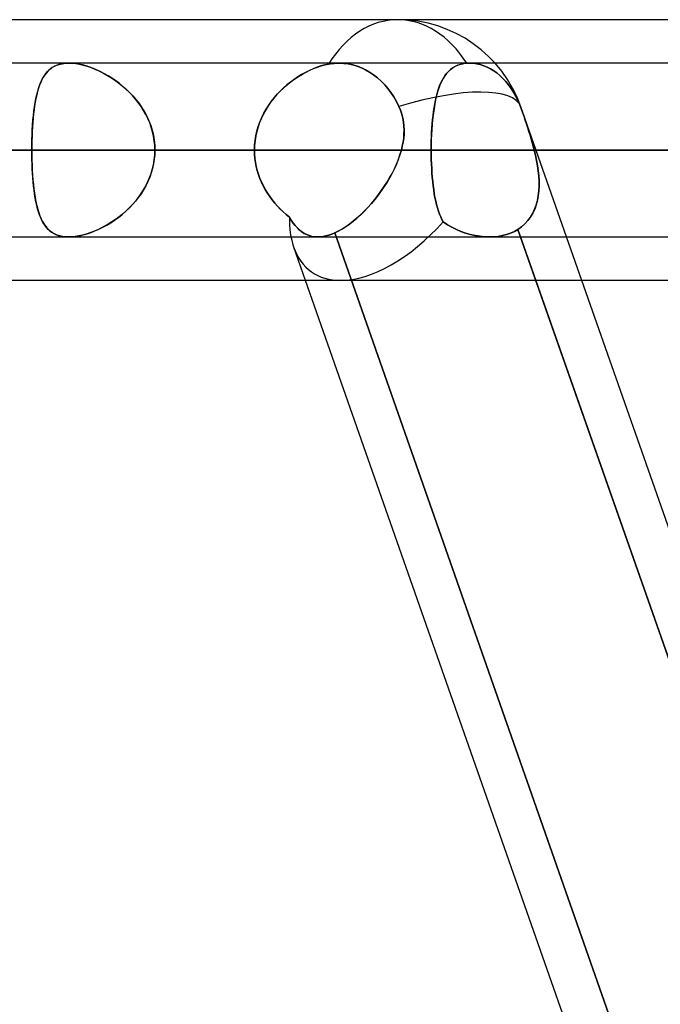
# Model space of a CAD drawing. Header units: millimetres. Extents: x -185 to 185, y -54 to 130.
# Tile 22 of 76: x -52.56 to -47.88, y 56.81 to 64. Entities that reach past the tile are written whole.
import ezdxf

# ---------------------------------------------------------------- set-up
doc = ezdxf.new("R2010")
doc.units = ezdxf.units.MM
doc.layers.add('MAIN-1', color=7, linetype='Continuous')
doc.layers.add('MAIN-2', color=7, linetype='Continuous')

msp = doc.modelspace()

# ---------------------------------------------------------------- linework, layer by layer
at = {"layer": 'MAIN-1'}
for p, q in [((-45.7544, 64), (-87.782, 64)), ((87.2445, 63.6825), (-87.2445, 63.6825)), ((87.6306, 63.0475), (-87.6306, 63.0475)), ((-87.1115, 62.4125), (87.1115, 62.4125)), ((-46.1722, 62.095), (-87.1067, 62.095)), ((-46.5375, 50.8825), (-50.4708, 62.095)), ((-48.7879, 62.095), (-44.8546, 50.8825)), ((-44.5187, 50.8825), (-48.452, 62.095))]:
    msp.add_line(p, q, dxfattribs=at)
at = {"layer": 'MAIN-2'}
for p, q in [((-52.307, 63.6579), (-52.2883, 63.6667)), ((-52.2843, 63.6683), (-52.3023, 63.6604)), ((-52.2883, 63.6667), (-52.2681, 63.6736)), ((-52.2649, 63.6745), (-52.2843, 63.6683)), ((-52.2681, 63.6736), (-52.2463, 63.6786)), ((-52.244, 63.679), (-52.2649, 63.6745)), ((-52.2463, 63.6786), (-52.2232, 63.6815)), ((-52.222, 63.6816), (-52.244, 63.679)), ((-52.2232, 63.6815), (-52.1989, 63.6825)), ((-52.1989, 63.6825), (-52.222, 63.6816)), ((-52.1754, 63.6817), (-52.1989, 63.6825)), ((-52.1989, 63.6825), (-52.1741, 63.6816)), ((-52.1509, 63.6792), (-52.1754, 63.6817)), ((-52.1741, 63.6816), (-52.1481, 63.6788)), ((-52.1255, 63.6751), (-52.1509, 63.6792)), ((-52.1481, 63.6788), (-52.1211, 63.6742)), ((-52.0993, 63.6693), (-52.1255, 63.6751)), ((-52.1211, 63.6742), (-52.0932, 63.6678)), ((-52.0726, 63.6621), (-52.0993, 63.6693)), ((-52.0932, 63.6678), (-52.0649, 63.6597)), ((-50.3292, 63.6695), (-50.3569, 63.6618)), ((-50.3555, 63.6622), (-50.3285, 63.6696)), ((-50.302, 63.6754), (-50.3292, 63.6695)), ((-50.3285, 63.6696), (-50.302, 63.6754)), ((-50.2884, 63.6778), (-50.302, 63.6754)), ((-50.302, 63.6754), (-50.2884, 63.6777)), ((-50.2884, 63.6777), (-50.2749, 63.6796)), ((-50.2749, 63.6796), (-50.2884, 63.6778)), ((-50.2749, 63.6796), (-50.2616, 63.681)), ((-50.2616, 63.681), (-50.2749, 63.6796)), ((-50.2616, 63.681), (-50.2484, 63.6819)), ((-50.2484, 63.6819), (-50.2616, 63.681)), ((-50.2484, 63.6819), (-50.2354, 63.6824)), ((-50.2354, 63.6824), (-50.2484, 63.6819)), ((-50.2354, 63.6824), (-50.2227, 63.6825)), ((-50.2227, 63.6825), (-50.2354, 63.6824)), ((-50.2227, 63.6825), (-50.1908, 63.6809)), ((-50.1908, 63.6809), (-50.2227, 63.6825)), ((-50.1908, 63.6809), (-50.1579, 63.6766)), ((-50.1579, 63.6766), (-50.1908, 63.6809)), ((-50.1579, 63.6766), (-50.1248, 63.6695)), ((-50.1248, 63.6695), (-50.1579, 63.6766)), ((-50.1248, 63.6695), (-50.0921, 63.6596)), ((-50.0921, 63.6596), (-50.1248, 63.6695)), ((-49.3586, 63.667), (-49.3776, 63.6585)), ((-49.3687, 63.6628), (-49.3515, 63.6697)), ((-49.3382, 63.6738), (-49.3586, 63.667)), ((-49.3515, 63.6697), (-49.333, 63.6752)), ((-49.3162, 63.6787), (-49.3382, 63.6738)), ((-49.333, 63.6752), (-49.3135, 63.6791)), ((-49.2929, 63.6816), (-49.3162, 63.6787)), ((-49.3135, 63.6791), (-49.2929, 63.6816)), ((-49.2891, 63.6819), (-49.2929, 63.6816)), ((-49.2929, 63.6816), (-49.2891, 63.6819)), ((-49.2852, 63.6821), (-49.2891, 63.6819)), ((-49.2891, 63.6819), (-49.2852, 63.6821)), ((-49.2814, 63.6823), (-49.2852, 63.6821)), ((-49.2852, 63.6821), (-49.2814, 63.6823)), ((-49.2776, 63.6824), (-49.2814, 63.6823)), ((-49.2814, 63.6823), (-49.2776, 63.6824)), ((-49.2738, 63.6825), (-49.2776, 63.6824)), ((-49.2776, 63.6824), (-49.2738, 63.6825)), ((-49.27, 63.6825), (-49.2738, 63.6825)), ((-49.2738, 63.6825), (-49.27, 63.6825)), ((-49.2452, 63.6814), (-49.27, 63.6825)), ((-49.27, 63.6825), (-49.2452, 63.6814)), ((-49.2194, 63.678), (-49.2452, 63.6814)), ((-49.2452, 63.6814), (-49.2194, 63.678)), ((-49.1934, 63.6723), (-49.2194, 63.678)), ((-49.2194, 63.678), (-49.1934, 63.6723)), ((-49.1676, 63.664), (-49.1934, 63.6723)), ((-49.1934, 63.6723), (-49.1676, 63.664)), ((-52.3736, 63.5973), (-52.3846, 63.5803)), ((-52.3794, 63.5886), (-52.3674, 63.6057)), ((-52.3616, 63.6129), (-52.3736, 63.5973)), ((-52.3674, 63.6057), (-52.3542, 63.6213)), ((-52.3486, 63.6271), (-52.3616, 63.6129)), ((-52.3542, 63.6213), (-52.3398, 63.6352)), ((-52.3344, 63.6397), (-52.3486, 63.6271)), ((-52.3398, 63.6352), (-52.3241, 63.6474)), ((-52.319, 63.6508), (-52.3344, 63.6397)), ((-52.3241, 63.6474), (-52.307, 63.6579)), ((-52.3023, 63.6604), (-52.319, 63.6508)), ((-52.0456, 63.6533), (-52.0726, 63.6621)), ((-52.0649, 63.6597), (-52.0363, 63.65)), ((-52.0184, 63.6431), (-52.0456, 63.6533)), ((-52.0363, 63.65), (-52.0074, 63.6386)), ((-51.9911, 63.6316), (-52.0184, 63.6431)), ((-52.0074, 63.6386), (-51.9785, 63.6258)), ((-51.9639, 63.6187), (-51.9911, 63.6316)), ((-51.9785, 63.6258), (-51.9497, 63.6115)), ((-51.9369, 63.6046), (-51.9639, 63.6187)), ((-51.9497, 63.6115), (-51.9209, 63.5957)), ((-51.9101, 63.5893), (-51.9369, 63.6046)), ((-51.9209, 63.5957), (-51.8923, 63.5783)), ((-50.4982, 63.5991), (-50.526, 63.5821)), ((-50.5202, 63.5858), (-50.4929, 63.6022)), ((-50.47, 63.6147), (-50.4982, 63.5991)), ((-50.4929, 63.6022), (-50.4655, 63.6171)), ((-50.4417, 63.6288), (-50.47, 63.6147)), ((-50.4655, 63.6171), (-50.438, 63.6306)), ((-50.4133, 63.6414), (-50.4417, 63.6288)), ((-50.438, 63.6306), (-50.4104, 63.6426)), ((-50.385, 63.6524), (-50.4133, 63.6414)), ((-50.4104, 63.6426), (-50.3828, 63.6532)), ((-50.3569, 63.6618), (-50.385, 63.6524)), ((-50.3828, 63.6532), (-50.3555, 63.6622)), ((-50.0921, 63.6596), (-50.0606, 63.6474)), ((-50.0606, 63.6474), (-50.0921, 63.6596)), ((-50.0606, 63.6474), (-50.031, 63.6332)), ((-50.031, 63.6332), (-50.0606, 63.6474)), ((-50.031, 63.6332), (-50.002, 63.6166)), ((-50.002, 63.6166), (-50.031, 63.6332)), ((-50.002, 63.6166), (-49.9728, 63.597)), ((-49.9728, 63.597), (-50.002, 63.6166)), ((-49.9728, 63.597), (-49.9442, 63.5747)), ((-49.9442, 63.5747), (-49.9728, 63.597)), ((-49.4605, 63.5782), (-49.4501, 63.594)), ((-49.44, 63.6071), (-49.4528, 63.5901)), ((-49.4501, 63.594), (-49.4389, 63.6085)), ((-49.4262, 63.6224), (-49.44, 63.6071)), ((-49.4389, 63.6085), (-49.4268, 63.6218)), ((-49.4268, 63.6218), (-49.4139, 63.6339)), ((-49.4113, 63.6361), (-49.4262, 63.6224)), ((-49.4139, 63.6339), (-49.3999, 63.6448)), ((-49.3951, 63.6481), (-49.4113, 63.6361)), ((-49.3999, 63.6448), (-49.3849, 63.6545)), ((-49.3776, 63.6585), (-49.3951, 63.6481)), ((-49.3849, 63.6545), (-49.3687, 63.6628)), ((-49.1424, 63.6536), (-49.1676, 63.664)), ((-49.1676, 63.664), (-49.1424, 63.6536)), ((-49.1184, 63.6413), (-49.1424, 63.6536)), ((-49.1424, 63.6536), (-49.1184, 63.6413)), ((-49.0957, 63.6274), (-49.1184, 63.6413)), ((-49.1184, 63.6413), (-49.0957, 63.6274)), ((-49.0729, 63.611), (-49.0957, 63.6274)), ((-49.0957, 63.6274), (-49.0729, 63.611)), ((-49.0501, 63.5921), (-49.0729, 63.611)), ((-49.0729, 63.611), (-49.0501, 63.5921)), ((-52.4121, 63.5213), (-52.4196, 63.4991)), ((-52.4182, 63.5036), (-52.4098, 63.5273)), ((-52.4037, 63.5422), (-52.4121, 63.5213)), ((-52.4098, 63.5273), (-52.4006, 63.5493)), ((-52.3946, 63.5619), (-52.4037, 63.5422)), ((-52.4006, 63.5493), (-52.3905, 63.5698)), ((-52.3846, 63.5803), (-52.3946, 63.5619)), ((-52.3905, 63.5698), (-52.3794, 63.5886)), ((-51.8835, 63.5727), (-51.9101, 63.5893)), ((-51.8923, 63.5783), (-51.8639, 63.5594)), ((-51.8572, 63.5547), (-51.8835, 63.5727)), ((-51.8639, 63.5594), (-51.8359, 63.5391)), ((-51.8312, 63.5355), (-51.8572, 63.5547)), ((-51.8359, 63.5391), (-51.8085, 63.5172)), ((-51.8058, 63.5149), (-51.8312, 63.5355)), ((-50.6062, 63.5229), (-50.6315, 63.5006)), ((-50.6256, 63.506), (-50.6001, 63.528)), ((-50.5801, 63.544), (-50.6062, 63.5229)), ((-50.6001, 63.528), (-50.5739, 63.5487)), ((-50.5534, 63.5637), (-50.5801, 63.544)), ((-50.5739, 63.5487), (-50.5472, 63.568)), ((-50.526, 63.5821), (-50.5534, 63.5637)), ((-50.5472, 63.568), (-50.5202, 63.5858)), ((-49.9442, 63.5747), (-49.9169, 63.55)), ((-49.9169, 63.55), (-49.9442, 63.5747)), ((-49.9169, 63.55), (-49.8914, 63.5237)), ((-49.8914, 63.5237), (-49.9169, 63.55)), ((-49.8914, 63.5237), (-49.8681, 63.4964)), ((-49.8681, 63.4964), (-49.8914, 63.5237)), ((-49.4956, 63.5031), (-49.4878, 63.5237)), ((-49.4854, 63.5294), (-49.4946, 63.506)), ((-49.4878, 63.5237), (-49.4794, 63.5431)), ((-49.4754, 63.5512), (-49.4854, 63.5294)), ((-49.4794, 63.5431), (-49.4703, 63.5613)), ((-49.4646, 63.5715), (-49.4754, 63.5512)), ((-49.4703, 63.5613), (-49.4605, 63.5782)), ((-49.4528, 63.5901), (-49.4646, 63.5715)), ((-49.0279, 63.571), (-49.0501, 63.5921)), ((-49.0501, 63.5921), (-49.0279, 63.571)), ((-49.0067, 63.5478), (-49.0279, 63.571)), ((-49.0279, 63.571), (-49.0067, 63.5478)), ((-48.9869, 63.5232), (-49.0067, 63.5478)), ((-49.0067, 63.5478), (-48.9869, 63.5232)), ((-48.9687, 63.4979), (-48.9869, 63.5232)), ((-48.9869, 63.5232), (-48.9687, 63.4979)), ((-52.4388, 63.4236), (-52.4326, 63.4517)), ((-52.4328, 63.4511), (-52.4385, 63.4254)), ((-52.4265, 63.4757), (-52.4328, 63.4511)), ((-52.4326, 63.4517), (-52.4258, 63.4785)), ((-52.4196, 63.4991), (-52.4265, 63.4757)), ((-52.4258, 63.4785), (-52.4182, 63.5036)), ((-51.8085, 63.5172), (-51.7819, 63.4939)), ((-51.781, 63.4931), (-51.8058, 63.5149)), ((-51.7819, 63.4939), (-51.7561, 63.4692)), ((-51.757, 63.4701), (-51.781, 63.4931)), ((-51.7339, 63.4459), (-51.757, 63.4701)), ((-51.7561, 63.4692), (-51.7313, 63.443)), ((-50.6791, 63.4525), (-50.7012, 63.4266)), ((-50.6971, 63.4316), (-50.6743, 63.4577)), ((-50.6558, 63.4771), (-50.6791, 63.4525)), ((-50.6743, 63.4577), (-50.6504, 63.4825)), ((-50.6315, 63.5006), (-50.6558, 63.4771)), ((-50.6504, 63.4825), (-50.6256, 63.506)), ((-49.8681, 63.4964), (-49.8463, 63.4673)), ((-49.8463, 63.4673), (-49.8681, 63.4964)), ((-49.8463, 63.4673), (-49.8252, 63.4354)), ((-49.8252, 63.4354), (-49.8463, 63.4673)), ((-49.5105, 63.4546), (-49.5174, 63.4267)), ((-49.5156, 63.4344), (-49.5095, 63.4584)), ((-49.5029, 63.481), (-49.5105, 63.4546)), ((-49.5095, 63.4584), (-49.5028, 63.4813)), ((-49.4946, 63.506), (-49.5029, 63.481)), ((-49.5028, 63.4813), (-49.4956, 63.5031)), ((-48.9517, 63.4711), (-48.9687, 63.4979)), ((-48.9687, 63.4979), (-48.9517, 63.4711)), ((-48.9351, 63.4418), (-48.9517, 63.4711)), ((-48.9517, 63.4711), (-48.9351, 63.4418)), ((-52.4492, 63.3635), (-52.4443, 63.3942)), ((-52.4436, 63.3986), (-52.4481, 63.3707)), ((-52.4443, 63.3942), (-52.4388, 63.4236)), ((-52.4385, 63.4254), (-52.4436, 63.3986)), ((-51.7117, 63.4204), (-51.7339, 63.4459)), ((-51.7313, 63.443), (-51.7078, 63.4156)), ((-51.6908, 63.3938), (-51.7117, 63.4204)), ((-51.7078, 63.4156), (-51.6857, 63.387)), ((-51.6711, 63.3662), (-51.6908, 63.3938)), ((-51.6857, 63.387), (-51.6651, 63.3571)), ((-50.7221, 63.3997), (-50.7418, 63.3716)), ((-50.7389, 63.376), (-50.7187, 63.4043)), ((-50.7012, 63.4266), (-50.7221, 63.3997)), ((-50.7187, 63.4043), (-50.6971, 63.4316)), ((-49.8252, 63.4354), (-49.8054, 63.4011)), ((-49.8054, 63.4011), (-49.8252, 63.4354)), ((-49.8054, 63.4011), (-49.7876, 63.3653)), ((-49.7876, 63.3653), (-49.8054, 63.4011)), ((-49.5309, 63.3562), (-49.5263, 63.3832)), ((-49.5236, 63.3976), (-49.5291, 63.3671)), ((-49.5263, 63.3832), (-49.5212, 63.4093)), ((-49.5174, 63.4267), (-49.5236, 63.3976)), ((-49.5212, 63.4093), (-49.5156, 63.4344)), ((-48.9194, 63.4105), (-48.9351, 63.4418)), ((-48.9351, 63.4418), (-48.9194, 63.4105)), ((-48.9051, 63.3775), (-48.9194, 63.4105)), ((-48.9194, 63.4105), (-48.905, 63.3775)), ((-48.8922, 63.3437), (-48.9051, 63.3775)), ((-48.905, 63.3775), (-48.8922, 63.3437)), ((-52.4557, 63.3118), (-52.4588, 63.281)), ((-52.4571, 63.2988), (-52.4534, 63.3317)), ((-52.4521, 63.3417), (-52.4557, 63.3118)), ((-52.4534, 63.3317), (-52.4492, 63.3635)), ((-52.4481, 63.3707), (-52.4521, 63.3417)), ((-51.6529, 63.3377), (-51.6711, 63.3662)), ((-51.6651, 63.3571), (-51.6461, 63.3261)), ((-51.6362, 63.3081), (-51.6529, 63.3377)), ((-51.6461, 63.3261), (-51.629, 63.294)), ((-51.6212, 63.2777), (-51.6362, 63.3081)), ((-50.7766, 63.3126), (-50.7916, 63.2816)), ((-50.7901, 63.2847), (-50.7747, 63.3161)), ((-50.7599, 63.3426), (-50.7766, 63.3126)), ((-50.7747, 63.3161), (-50.7576, 63.3466)), ((-50.7418, 63.3716), (-50.7599, 63.3426)), ((-50.7576, 63.3466), (-50.7389, 63.376)), ((-49.7876, 63.3653), (-49.7762, 63.3381)), ((-49.7761, 63.338), (-49.7876, 63.3653)), ((-49.7762, 63.3381), (-49.7667, 63.31)), ((-49.7668, 63.3101), (-49.7761, 63.338)), ((-49.7595, 63.2815), (-49.7668, 63.3101)), ((-49.7667, 63.31), (-49.7595, 63.2815)), ((-49.5386, 63.2995), (-49.535, 63.3283)), ((-49.534, 63.3353), (-49.5383, 63.3024)), ((-49.535, 63.3283), (-49.5309, 63.3562)), ((-49.5291, 63.3671), (-49.534, 63.3353)), ((-48.452, 62.095), (-48.8967, 63.3628)), ((-48.8832, 63.3181), (-48.8922, 63.3437)), ((-48.8922, 63.3437), (-48.8831, 63.318)), ((-48.8741, 63.2919), (-48.8832, 63.3181)), ((-48.8831, 63.318), (-48.8741, 63.2918)), ((-52.4615, 63.2493), (-52.4637, 63.2169)), ((-52.4629, 63.2299), (-52.4602, 63.2648)), ((-52.4588, 63.281), (-52.4615, 63.2493)), ((-52.4602, 63.2648), (-52.4571, 63.2988)), ((-51.629, 63.294), (-51.6137, 63.2607)), ((-51.6078, 63.2463), (-51.6212, 63.2777)), ((-51.6137, 63.2607), (-51.6005, 63.2266)), ((-51.5963, 63.2142), (-51.6078, 63.2463)), ((-50.8048, 63.2498), (-50.8162, 63.2173)), ((-50.8155, 63.2194), (-50.8038, 63.2524)), ((-50.7916, 63.2816), (-50.8048, 63.2498)), ((-50.8038, 63.2524), (-50.7901, 63.2847)), ((-49.7595, 63.2815), (-49.7543, 63.2527)), ((-49.7543, 63.2525), (-49.7595, 63.2815)), ((-49.7543, 63.2527), (-49.7512, 63.2237)), ((-49.7511, 63.2233), (-49.7543, 63.2525)), ((-49.5451, 63.2332), (-49.5477, 63.1972)), ((-49.547, 63.2084), (-49.5446, 63.2394)), ((-49.542, 63.2683), (-49.5451, 63.2332)), ((-49.5446, 63.2394), (-49.5418, 63.2699)), ((-49.5383, 63.3024), (-49.542, 63.2683)), ((-49.5418, 63.2699), (-49.5386, 63.2995)), ((-48.865, 63.2651), (-48.8741, 63.2919)), ((-48.8741, 63.2918), (-48.865, 63.2652)), ((-48.865, 63.2652), (-48.856, 63.2385)), ((-48.8559, 63.2382), (-48.865, 63.2651)), ((-48.856, 63.2385), (-48.8472, 63.2115)), ((-48.847, 63.2111), (-48.8559, 63.2382)), ((-52.4655, 63.1838), (-52.4669, 63.1502)), ((-52.4667, 63.1582), (-52.465, 63.1943)), ((-52.4637, 63.2169), (-52.4655, 63.1838)), ((-52.465, 63.1943), (-52.4629, 63.2299)), ((-51.6005, 63.2266), (-51.5896, 63.1919)), ((-51.5868, 63.1817), (-51.5963, 63.2142)), ((-51.5896, 63.1919), (-51.581, 63.1565)), ((-51.5794, 63.1486), (-51.5868, 63.1817)), ((-50.8256, 63.1841), (-50.8331, 63.1504)), ((-50.8328, 63.1518), (-50.8252, 63.1859)), ((-50.8162, 63.2173), (-50.8256, 63.1841)), ((-50.8252, 63.1859), (-50.8155, 63.2194)), ((-49.7506, 63.1651), (-49.7531, 63.1356)), ((-49.7531, 63.1353), (-49.7507, 63.1647)), ((-49.7512, 63.2237), (-49.75, 63.1945)), ((-49.75, 63.194), (-49.7511, 63.2233)), ((-49.7507, 63.1647), (-49.75, 63.194)), ((-49.75, 63.1945), (-49.7506, 63.1651)), ((-49.5503, 63.1451), (-49.5489, 63.1769)), ((-49.5477, 63.1972), (-49.5497, 63.1604)), ((-49.5489, 63.1769), (-49.547, 63.2084)), ((-48.8472, 63.2115), (-48.8384, 63.1843)), ((-48.8383, 63.1839), (-48.847, 63.2111)), ((-48.8384, 63.1843), (-48.8299, 63.1569)), ((-48.8298, 63.1567), (-48.8383, 63.1839)), ((-52.468, 63.1162), (-52.4686, 63.0819)), ((-52.4685, 63.0848), (-52.4678, 63.1217)), ((-52.4669, 63.1502), (-52.468, 63.1162)), ((-52.4678, 63.1217), (-52.4667, 63.1582)), ((-51.581, 63.1565), (-51.5747, 63.1206)), ((-51.574, 63.1152), (-51.5794, 63.1486)), ((-51.5747, 63.1206), (-51.5709, 63.0842)), ((-51.5707, 63.0815), (-51.574, 63.1152)), ((-50.8384, 63.1163), (-50.8417, 63.082)), ((-50.8416, 63.0826), (-50.8383, 63.1174)), ((-50.8331, 63.1504), (-50.8384, 63.1163)), ((-50.8383, 63.1174), (-50.8328, 63.1518)), ((-49.7572, 63.1061), (-49.7629, 63.0767)), ((-49.7629, 63.0768), (-49.7572, 63.106)), ((-49.7531, 63.1356), (-49.7572, 63.1061)), ((-49.7572, 63.106), (-49.7531, 63.1353)), ((-49.552, 63.0803), (-49.5514, 63.1128)), ((-49.5511, 63.1231), (-49.5519, 63.0854)), ((-49.5514, 63.1128), (-49.5503, 63.1451)), ((-49.5497, 63.1604), (-49.5511, 63.1231)), ((-48.8299, 63.1569), (-48.8216, 63.1295)), ((-48.8216, 63.1294), (-48.8298, 63.1567)), ((-48.8216, 63.1295), (-48.8137, 63.1021)), ((-48.8137, 63.1021), (-48.8216, 63.1294)), ((-48.8062, 63.0749), (-48.8137, 63.1021)), ((-48.8137, 63.1021), (-48.8062, 63.0747)), ((-87.6306, 63.0475), (87.6306, 63.0475)), ((86.6188, 63.0475), (-86.6188, 63.0475)), ((-86.6188, 63.0475), (86.6188, 63.0475)), ((-80.5093, 63.0475), (80.5093, 63.0475)), ((80.5093, 63.0475), (-80.5093, 63.0475)), ((79.6108, 63.0475), (-79.6108, 63.0475)), ((-79.6108, 63.0475), (79.6108, 63.0475)), ((-73.5007, 63.0475), (73.5007, 63.0475)), ((73.5007, 63.0475), (-73.5007, 63.0475)), ((72.6021, 63.0475), (-72.6021, 63.0475)), ((-72.6021, 63.0475), (72.6021, 63.0475)), ((-68.199, 63.0475), (-50.8427, 63.0475)), ((-50.8427, 63.0475), (-68.199, 63.0475)), ((-49.77, 63.0475), (-66.929, 63.0475)), ((-66.929, 63.0475), (-49.77, 63.0475)), ((-66.4913, 63.0475), (66.4913, 63.0475)), ((66.4913, 63.0475), (-66.4913, 63.0475)), ((65.5925, 63.0475), (-65.5925, 63.0475)), ((-65.5925, 63.0475), (65.5925, 63.0475)), ((-59.4808, 63.0475), (59.4808, 63.0475)), ((59.4808, 63.0475), (-59.4808, 63.0475)), ((58.5819, 63.0475), (-58.5819, 63.0475)), ((-58.5819, 63.0475), (58.5819, 63.0475)), ((-58.5819, 63.0475), (-52.4688, 63.0475)), ((-52.4688, 63.0475), (-58.5819, 63.0475)), ((-50.8427, 63.0475), (-56.9578, 63.0475)), ((-56.9578, 63.0475), (-50.8427, 63.0475)), ((-55.6609, 63.0475), (-49.5522, 63.0475)), ((-49.5522, 63.0475), (-55.6609, 63.0475)), ((-46.8581, 63.0475), (-52.9668, 63.0475)), ((-52.9668, 63.0475), (-46.8581, 63.0475)), ((-52.4688, 63.0475), (-52.4685, 63.0848)), ((-52.4686, 63.0819), (-52.4688, 63.0475)), ((-52.4686, 63.0131), (-52.4688, 63.0475)), ((-52.4688, 63.0475), (-52.4685, 63.0102)), ((-52.4688, 63.0475), (52.4687, 63.0475)), ((52.4687, 63.0475), (-52.4688, 63.0475)), ((-51.5709, 63.0842), (-51.5696, 63.0475)), ((-51.5709, 63.0108), (-51.5696, 63.0475)), ((-51.5696, 63.0475), (-51.5707, 63.0815)), ((-51.5696, 63.0475), (-51.5707, 63.0135)), ((51.5696, 63.0475), (-51.5696, 63.0475)), ((-51.5696, 63.0475), (51.5696, 63.0475)), ((-51.5696, 63.0475), (-45.4546, 63.0475)), ((-45.4546, 63.0475), (-51.5696, 63.0475)), ((-50.8427, 63.0475), (-50.8416, 63.0826)), ((-50.8417, 63.082), (-50.8427, 63.0475)), ((-50.8427, 63.0475), (-50.8419, 63.0171)), ((-50.8419, 63.0171), (-50.8427, 63.0475)), ((-49.77, 63.0475), (-49.7802, 63.0132)), ((-49.7801, 63.0134), (-49.77, 63.0475)), ((-49.77, 63.0475), (-49.7629, 63.0768)), ((-49.7629, 63.0767), (-49.77, 63.0475)), ((-49.5519, 63.0854), (-49.5522, 63.0475)), ((-49.5522, 63.0475), (-49.552, 63.0803)), ((-49.5522, 63.0475), (-46.8581, 63.0475)), ((-46.8581, 63.0475), (-49.5522, 63.0475)), ((-49.552, 63.0134), (-49.5522, 63.0475)), ((-49.5522, 63.0475), (-49.552, 63.0136)), ((-48.7991, 63.0475), (-48.8062, 63.0749)), ((-48.8062, 63.0747), (-48.7991, 63.0475)), ((-45.8055, 63.0475), (-48.7991, 63.0475)), ((-48.7991, 63.0475), (-45.8055, 63.0475)), ((-48.7899, 63.0092), (-48.7991, 63.0475)), ((-48.7991, 63.0475), (-48.7899, 63.0091)), ((-52.468, 62.9788), (-52.4686, 63.0131)), ((-52.4685, 63.0102), (-52.4678, 62.9733)), ((-52.4669, 62.9448), (-52.468, 62.9788)), ((-52.4678, 62.9733), (-52.4667, 62.9368)), ((-51.5794, 62.9464), (-51.5868, 62.9133)), ((-51.581, 62.9385), (-51.5747, 62.9744)), ((-51.574, 62.9798), (-51.5794, 62.9464)), ((-51.5747, 62.9744), (-51.5709, 63.0108)), ((-51.5707, 63.0135), (-51.574, 62.9798)), ((-50.8419, 63.0171), (-50.8394, 62.9869)), ((-50.8394, 62.9869), (-50.8419, 63.0171)), ((-50.8394, 62.9869), (-50.8353, 62.9569)), ((-50.8353, 62.9569), (-50.8394, 62.9869)), ((-50.8353, 62.9569), (-50.8295, 62.9272)), ((-50.8295, 62.9271), (-50.8353, 62.9569)), ((-49.8055, 62.9456), (-49.8205, 62.9123)), ((-49.8057, 62.9452), (-49.792, 62.9793)), ((-49.7921, 62.9792), (-49.8055, 62.9456)), ((-49.7802, 63.0132), (-49.7921, 62.9792)), ((-49.792, 62.9793), (-49.7801, 63.0134)), ((-49.552, 63.0136), (-49.5513, 62.9799)), ((-49.5513, 62.9796), (-49.552, 63.0134)), ((-49.5513, 62.9799), (-49.5502, 62.9466)), ((-49.5501, 62.946), (-49.5513, 62.9796)), ((-49.5502, 62.9466), (-49.5486, 62.9136)), ((-49.5485, 62.9127), (-49.5501, 62.946)), ((-48.7819, 62.9709), (-48.7899, 63.0092)), ((-48.7899, 63.0091), (-48.7819, 62.9712)), ((-48.7819, 62.9712), (-48.7752, 62.9337)), ((-48.7751, 62.9327), (-48.7819, 62.9709)), ((-52.4655, 62.9112), (-52.4669, 62.9448)), ((-52.4667, 62.9368), (-52.465, 62.9007)), ((-52.4637, 62.8781), (-52.4655, 62.9112)), ((-52.465, 62.9007), (-52.4629, 62.8651)), ((-52.4615, 62.8457), (-52.4637, 62.8781)), ((-51.5963, 62.8808), (-51.6078, 62.8487)), ((-51.6005, 62.8684), (-51.5896, 62.9031)), ((-51.5868, 62.9133), (-51.5963, 62.8808)), ((-51.5896, 62.9031), (-51.581, 62.9385)), ((-50.8295, 62.9272), (-50.8222, 62.8979)), ((-50.8221, 62.8977), (-50.8295, 62.9271)), ((-50.8222, 62.8979), (-50.8133, 62.8689)), ((-50.8132, 62.8687), (-50.8221, 62.8977)), ((-49.8562, 62.8439), (-49.8379, 62.8774)), ((-49.837, 62.879), (-49.855, 62.8459)), ((-49.8379, 62.8774), (-49.821, 62.9112)), ((-49.8205, 62.9123), (-49.837, 62.879)), ((-49.821, 62.9112), (-49.8057, 62.9452)), ((-49.5486, 62.9136), (-49.5466, 62.8811)), ((-49.5465, 62.8801), (-49.5485, 62.9127)), ((-49.5466, 62.8811), (-49.5441, 62.8491)), ((-49.544, 62.8481), (-49.5465, 62.8801)), ((-48.7752, 62.9337), (-48.7699, 62.8964)), ((-48.7697, 62.8946), (-48.7751, 62.9327)), ((-48.7699, 62.8964), (-48.7661, 62.8592)), ((-48.7659, 62.8569), (-48.7697, 62.8946)), ((-52.4629, 62.8651), (-52.4602, 62.8302)), ((-52.4588, 62.814), (-52.4615, 62.8457)), ((-52.4602, 62.8302), (-52.4571, 62.7962)), ((-52.4557, 62.7832), (-52.4588, 62.814)), ((-51.6212, 62.8173), (-51.6362, 62.7869)), ((-51.629, 62.801), (-51.6137, 62.8343)), ((-51.6078, 62.8487), (-51.6212, 62.8173)), ((-51.6137, 62.8343), (-51.6005, 62.8684)), ((-50.8133, 62.8689), (-50.8029, 62.8404)), ((-50.8029, 62.8403), (-50.8132, 62.8687)), ((-50.8029, 62.8404), (-50.7911, 62.8124)), ((-50.7911, 62.8124), (-50.8029, 62.8403)), ((-50.7911, 62.8124), (-50.7779, 62.7851)), ((-50.778, 62.7851), (-50.7911, 62.8124)), ((-49.8968, 62.7781), (-49.8759, 62.8107)), ((-49.8744, 62.8131), (-49.8951, 62.7807)), ((-49.8759, 62.8107), (-49.8562, 62.8439)), ((-49.855, 62.8459), (-49.8744, 62.8131)), ((-49.5441, 62.8491), (-49.5411, 62.8178)), ((-49.541, 62.8169), (-49.544, 62.8481)), ((-49.5411, 62.8178), (-49.5377, 62.7874)), ((-49.5376, 62.7865), (-49.541, 62.8169)), ((-48.7661, 62.8592), (-48.764, 62.8223)), ((-48.7639, 62.8196), (-48.7659, 62.8569)), ((-48.764, 62.8223), (-48.7638, 62.7859)), ((-48.7639, 62.7829), (-48.7639, 62.8196)), ((-52.4571, 62.7962), (-52.4534, 62.7633)), ((-52.4521, 62.7533), (-52.4557, 62.7832)), ((-52.4534, 62.7633), (-52.4492, 62.7315)), ((-52.4481, 62.7243), (-52.4521, 62.7533)), ((-52.4492, 62.7315), (-52.4443, 62.7008)), ((-51.6857, 62.708), (-51.6651, 62.7379)), ((-51.6529, 62.7573), (-51.6711, 62.7288)), ((-51.6651, 62.7379), (-51.6461, 62.7689)), ((-51.6362, 62.7869), (-51.6529, 62.7573)), ((-51.6461, 62.7689), (-51.629, 62.801)), ((-50.7635, 62.7586), (-50.778, 62.7851)), ((-50.7779, 62.7851), (-50.7635, 62.7585)), ((-50.7479, 62.7328), (-50.7635, 62.7586)), ((-50.7635, 62.7585), (-50.7478, 62.7327)), ((-50.7312, 62.7078), (-50.7479, 62.7328)), ((-50.7478, 62.7327), (-50.731, 62.7076)), ((-49.9418, 62.7149), (-49.9188, 62.7462)), ((-49.9169, 62.7488), (-49.9399, 62.7175)), ((-49.9188, 62.7462), (-49.8968, 62.7781)), ((-49.8951, 62.7807), (-49.9169, 62.7488)), ((-49.5377, 62.7874), (-49.5338, 62.7578)), ((-49.5336, 62.7571), (-49.5376, 62.7865)), ((-49.5338, 62.7578), (-49.5293, 62.7293)), ((-49.5292, 62.7286), (-49.5336, 62.7571)), ((-48.7701, 62.7122), (-48.7659, 62.7471)), ((-48.7656, 62.7501), (-48.7697, 62.715)), ((-48.7659, 62.7471), (-48.7639, 62.7829)), ((-48.7638, 62.7859), (-48.7656, 62.7501)), ((-52.4436, 62.6964), (-52.4481, 62.7243)), ((-52.4443, 62.7008), (-52.4388, 62.6714)), ((-52.4385, 62.6696), (-52.4436, 62.6964)), ((-52.4388, 62.6714), (-52.4326, 62.6433)), ((-52.4328, 62.6439), (-52.4385, 62.6696)), ((-51.7117, 62.6746), (-51.7339, 62.6492)), ((-51.7313, 62.652), (-51.7078, 62.6794)), ((-51.6908, 62.7012), (-51.7117, 62.6746)), ((-51.7078, 62.6794), (-51.6857, 62.708)), ((-51.6711, 62.7288), (-51.6908, 62.7012)), ((-50.7133, 62.6837), (-50.7312, 62.7078)), ((-50.731, 62.7076), (-50.7131, 62.6833)), ((-50.6945, 62.6603), (-50.7133, 62.6837)), ((-50.7131, 62.6833), (-50.6942, 62.6599)), ((-50.6748, 62.6379), (-50.6945, 62.6603)), ((-50.6942, 62.6599), (-50.6743, 62.6373)), ((-49.9905, 62.6552), (-49.9658, 62.6846)), ((-49.964, 62.6868), (-49.9888, 62.6572)), ((-49.9658, 62.6846), (-49.9418, 62.7149)), ((-49.9399, 62.7175), (-49.964, 62.6868)), ((-49.5293, 62.7293), (-49.5244, 62.7017)), ((-49.5243, 62.7011), (-49.5292, 62.7286)), ((-49.5244, 62.7017), (-49.5189, 62.6751)), ((-49.5189, 62.6747), (-49.5243, 62.7011)), ((-49.5189, 62.6751), (-49.5129, 62.6496)), ((-49.5129, 62.6494), (-49.5189, 62.6747)), ((-48.7856, 62.646), (-48.7766, 62.6785)), ((-48.7761, 62.6808), (-48.7849, 62.6479)), ((-48.7766, 62.6785), (-48.7701, 62.7122)), ((-48.7697, 62.715), (-48.7761, 62.6808)), ((-52.4265, 62.6193), (-52.4328, 62.6439)), ((-52.4326, 62.6433), (-52.4258, 62.6165)), ((-52.4196, 62.5959), (-52.4265, 62.6193)), ((-52.4258, 62.6165), (-52.4182, 62.5914)), ((-52.4121, 62.5737), (-52.4196, 62.5959)), ((-52.4182, 62.5914), (-52.4098, 62.5677)), ((-51.8085, 62.5778), (-51.7819, 62.6011)), ((-51.781, 62.6019), (-51.8058, 62.5801)), ((-51.7819, 62.6011), (-51.7561, 62.6258)), ((-51.757, 62.6249), (-51.781, 62.6019)), ((-51.7339, 62.6492), (-51.757, 62.6249)), ((-51.7561, 62.6258), (-51.7313, 62.652)), ((-50.6542, 62.6163), (-50.6748, 62.6379)), ((-50.6743, 62.6373), (-50.6537, 62.6157)), ((-50.6328, 62.5956), (-50.6542, 62.6163)), ((-50.6537, 62.6157), (-50.6323, 62.5952)), ((-50.6107, 62.5759), (-50.6328, 62.5956)), ((-50.6323, 62.5952), (-50.6104, 62.5757)), ((-50.0686, 62.5739), (-50.0421, 62.5997)), ((-50.0404, 62.6013), (-50.0671, 62.5753)), ((-50.0421, 62.5997), (-50.016, 62.6268)), ((-50.0143, 62.6286), (-50.0404, 62.6013)), ((-50.016, 62.6268), (-49.9905, 62.6552)), ((-49.9888, 62.6572), (-50.0143, 62.6286)), ((-49.5129, 62.6496), (-49.5063, 62.6252)), ((-49.5063, 62.6252), (-49.5129, 62.6494)), ((-49.4991, 62.6021), (-49.5063, 62.6252)), ((-49.5063, 62.6252), (-49.4991, 62.6021)), ((-49.4913, 62.5803), (-49.4991, 62.6021)), ((-49.4991, 62.6021), (-49.4913, 62.5803)), ((-48.8102, 62.5868), (-48.8268, 62.5587)), ((-48.8109, 62.5854), (-48.797, 62.6149)), ((-48.7963, 62.6166), (-48.8102, 62.5868)), ((-48.797, 62.6149), (-48.7856, 62.646)), ((-48.7849, 62.6479), (-48.7963, 62.6166)), ((-52.4037, 62.5528), (-52.4121, 62.5737)), ((-52.4098, 62.5677), (-52.4006, 62.5457)), ((-52.3946, 62.5331), (-52.4037, 62.5528)), ((-52.4006, 62.5457), (-52.3905, 62.5252)), ((-52.3846, 62.5147), (-52.3946, 62.5331)), ((-52.3905, 62.5252), (-52.3794, 62.5064)), ((-52.3736, 62.4977), (-52.3846, 62.5147)), ((-51.9209, 62.4993), (-51.8923, 62.5167)), ((-51.8835, 62.5223), (-51.9101, 62.5057)), ((-51.8923, 62.5167), (-51.8639, 62.5356)), ((-51.8572, 62.5403), (-51.8835, 62.5223)), ((-51.8639, 62.5356), (-51.8359, 62.5559)), ((-51.8312, 62.5595), (-51.8572, 62.5403)), ((-51.8359, 62.5559), (-51.8085, 62.5778)), ((-51.8058, 62.5801), (-51.8312, 62.5595)), ((-50.588, 62.5572), (-50.6107, 62.5759)), ((-50.6104, 62.5757), (-50.588, 62.5572)), ((-50.588, 62.5572), (-50.574, 62.5348)), ((-50.574, 62.5348), (-50.588, 62.5572)), ((-50.574, 62.5348), (-50.5597, 62.5143)), ((-50.5596, 62.5142), (-50.574, 62.5348)), ((-50.5597, 62.5143), (-50.5448, 62.4956)), ((-50.5447, 62.4954), (-50.5596, 62.5142)), ((-50.1498, 62.5061), (-50.1225, 62.5271)), ((-50.1216, 62.5278), (-50.1491, 62.5066)), ((-50.1225, 62.5271), (-50.0954, 62.5497)), ((-50.0942, 62.5508), (-50.1216, 62.5278)), ((-50.0954, 62.5497), (-50.0686, 62.5739)), ((-50.0671, 62.5753), (-50.0942, 62.5508)), ((-49.4829, 62.5597), (-49.4913, 62.5803)), ((-49.4913, 62.5803), (-49.4829, 62.5597)), ((-49.4737, 62.5404), (-49.4829, 62.5597)), ((-49.4829, 62.5597), (-49.4737, 62.5404)), ((-49.4639, 62.5224), (-49.4737, 62.5404)), ((-49.4737, 62.5404), (-49.4639, 62.5224)), ((-49.433, 62.5021), (-49.4639, 62.5224)), ((-49.4639, 62.5224), (-49.433, 62.5022)), ((-48.8682, 62.5085), (-48.8465, 62.5321)), ((-48.8461, 62.5326), (-48.868, 62.5087)), ((-48.8465, 62.5321), (-48.8274, 62.5578)), ((-48.8268, 62.5587), (-48.8461, 62.5326)), ((-48.8274, 62.5578), (-48.8109, 62.5854)), ((-52.3794, 62.5064), (-52.3674, 62.4893)), ((-52.3616, 62.4821), (-52.3736, 62.4977)), ((-52.3674, 62.4893), (-52.3542, 62.4737)), ((-52.3486, 62.4679), (-52.3616, 62.4821)), ((-52.3542, 62.4737), (-52.3398, 62.4598)), ((-52.3344, 62.4553), (-52.3486, 62.4679)), ((-52.3398, 62.4598), (-52.3241, 62.4476)), ((-52.319, 62.4442), (-52.3344, 62.4553)), ((-52.3241, 62.4476), (-52.307, 62.4371)), ((-52.3023, 62.4346), (-52.319, 62.4442)), ((-52.0649, 62.4353), (-52.0363, 62.445)), ((-52.0184, 62.4519), (-52.0456, 62.4417)), ((-52.0363, 62.445), (-52.0074, 62.4564)), ((-51.9911, 62.4634), (-52.0184, 62.4519)), ((-52.0074, 62.4564), (-51.9785, 62.4692)), ((-51.9639, 62.4763), (-51.9911, 62.4634)), ((-51.9785, 62.4692), (-51.9497, 62.4835)), ((-51.9369, 62.4904), (-51.9639, 62.4763)), ((-51.9497, 62.4835), (-51.9209, 62.4993)), ((-51.9101, 62.5057), (-51.9369, 62.4904)), ((-50.5448, 62.4956), (-50.5295, 62.4786)), ((-50.5293, 62.4785), (-50.5447, 62.4954)), ((-50.5295, 62.4786), (-50.5135, 62.4635)), ((-50.5134, 62.4634), (-50.5293, 62.4785)), ((-50.5135, 62.4635), (-50.4968, 62.4502)), ((-50.4968, 62.4502), (-50.5134, 62.4634)), ((-50.4968, 62.4502), (-50.4795, 62.4389)), ((-50.4795, 62.4389), (-50.4968, 62.4502)), ((-50.2568, 62.4423), (-50.2789, 62.4331)), ((-50.2788, 62.4332), (-50.2567, 62.4423)), ((-50.2303, 62.4553), (-50.2568, 62.4423)), ((-50.2568, 62.4423), (-50.2306, 62.4551)), ((-46.1592, 50.7615), (-50.2568, 62.4423)), ((-50.2568, 62.4423), (-46.1592, 50.7615)), ((-50.2306, 62.4551), (-50.204, 62.4699)), ((-50.2034, 62.4703), (-50.2303, 62.4553)), ((-50.204, 62.4699), (-50.1771, 62.487)), ((-50.1764, 62.4874), (-50.2034, 62.4703)), ((-50.1771, 62.487), (-50.1498, 62.5061)), ((-50.1491, 62.5066), (-50.1764, 62.4874)), ((-49.433, 62.5022), (-49.4011, 62.4839)), ((-49.401, 62.4838), (-49.433, 62.5021)), ((-49.4011, 62.4839), (-49.3683, 62.4676)), ((-49.3681, 62.4675), (-49.401, 62.4838)), ((-49.3683, 62.4676), (-49.3347, 62.4533)), ((-49.3347, 62.4533), (-49.3681, 62.4675)), ((-49.3007, 62.4411), (-49.3347, 62.4533)), ((-49.3347, 62.4533), (-49.3006, 62.4411)), ((-48.9447, 62.4535), (-48.9723, 62.4409)), ((-48.9721, 62.441), (-48.9447, 62.4535)), ((-48.9188, 62.4683), (-48.9447, 62.4535)), ((-48.9447, 62.4535), (-48.9188, 62.4683)), ((-48.8922, 62.4872), (-48.9188, 62.4683)), ((-48.9188, 62.4683), (-48.8924, 62.4871)), ((-48.9188, 62.4683), (-48.7879, 62.095)), ((-44.8271, 50.8041), (-48.9188, 62.4683)), ((-48.8924, 62.4871), (-48.8682, 62.5085)), ((-48.868, 62.5087), (-48.8922, 62.4872)), ((-52.307, 62.4371), (-52.2883, 62.4283)), ((-52.2843, 62.4267), (-52.3023, 62.4346)), ((-52.2883, 62.4283), (-52.2681, 62.4214)), ((-52.2649, 62.4205), (-52.2843, 62.4267)), ((-52.2681, 62.4214), (-52.2463, 62.4164)), ((-52.244, 62.416), (-52.2649, 62.4205)), ((-52.2463, 62.4164), (-52.2232, 62.4135)), ((-52.222, 62.4134), (-52.244, 62.416)), ((-52.2232, 62.4135), (-52.1989, 62.4125)), ((-52.1989, 62.4125), (-52.222, 62.4134)), ((-52.1989, 62.4125), (-52.1741, 62.4134)), ((-52.1754, 62.4133), (-52.1989, 62.4125)), ((-52.1509, 62.4158), (-52.1754, 62.4133)), ((-52.1741, 62.4134), (-52.1481, 62.4162)), ((-52.1255, 62.4199), (-52.1509, 62.4158)), ((-52.1481, 62.4162), (-52.1211, 62.4208)), ((-52.0993, 62.4257), (-52.1255, 62.4199)), ((-52.1211, 62.4208), (-52.0932, 62.4272)), ((-52.0726, 62.4329), (-52.0993, 62.4257)), ((-52.0932, 62.4272), (-52.0649, 62.4353)), ((-52.0456, 62.4417), (-52.0726, 62.4329)), ((-50.4795, 62.4389), (-50.4614, 62.4295)), ((-50.4614, 62.4296), (-50.4795, 62.4389)), ((-50.4426, 62.4222), (-50.4614, 62.4296)), ((-50.4614, 62.4295), (-50.4425, 62.4222)), ((-50.423, 62.4169), (-50.4426, 62.4222)), ((-50.4425, 62.4222), (-50.4229, 62.4169)), ((-50.4025, 62.4136), (-50.423, 62.4169)), ((-50.4229, 62.4169), (-50.4024, 62.4136)), ((-50.3811, 62.4125), (-50.4025, 62.4136)), ((-50.4024, 62.4136), (-50.3811, 62.4125)), ((-50.3811, 62.4125), (-50.3619, 62.4133)), ((-50.3618, 62.4133), (-50.3811, 62.4125)), ((-50.3619, 62.4133), (-50.342, 62.4157)), ((-50.3419, 62.4157), (-50.3618, 62.4133)), ((-50.342, 62.4157), (-50.3216, 62.4198)), ((-50.3215, 62.4198), (-50.3419, 62.4157)), ((-50.3216, 62.4198), (-50.3004, 62.4257)), ((-50.3005, 62.4256), (-50.3215, 62.4198)), ((-50.2789, 62.4331), (-50.3005, 62.4256)), ((-50.3004, 62.4257), (-50.2788, 62.4332)), ((-49.2663, 62.431), (-49.3007, 62.4411)), ((-49.3006, 62.4411), (-49.2661, 62.431)), ((-49.2317, 62.4231), (-49.2663, 62.431)), ((-49.2661, 62.431), (-49.2315, 62.423)), ((-49.1972, 62.4173), (-49.2317, 62.4231)), ((-49.2315, 62.423), (-49.197, 62.4173)), ((-49.1628, 62.4138), (-49.1972, 62.4173)), ((-49.197, 62.4173), (-49.1627, 62.4137)), ((-49.1287, 62.4125), (-49.1628, 62.4138)), ((-49.1627, 62.4137), (-49.1287, 62.4125)), ((-49.0956, 62.4135), (-49.1287, 62.4125)), ((-49.1287, 62.4125), (-49.0956, 62.4135)), ((-49.0632, 62.4169), (-49.0956, 62.4135)), ((-49.0956, 62.4135), (-49.0632, 62.4169)), ((-49.0318, 62.4226), (-49.0632, 62.4169)), ((-49.0632, 62.4169), (-49.0317, 62.4226)), ((-49.0015, 62.4305), (-49.0318, 62.4226)), ((-49.0317, 62.4226), (-49.0012, 62.4306)), ((-48.9723, 62.4409), (-49.0015, 62.4305)), ((-49.0012, 62.4306), (-48.9721, 62.441)), ((-50.4708, 62.095), (-50.5561, 62.3381))]:
    msp.add_line(p, q, dxfattribs=at)
msp.add_arc((-49.7955, 63.0475), 0.9525, 19.33045, 90.00004, dxfattribs=at)
for major_axis, ratio, start_param, end_param in [((0, -0.9525), 0.707107, 3.141593, 3.992566), ((0, -0.9525), 0.707107, -3.141593, -2.290619), ((0, -0.9525), 0.707107, 2.299234, 3.141593), ((0, -0.9525), 0.707107, 2.299234, 3.141593), ((-0.8988, -0.3153), 0.314247, 3.141592, 4.593786), ((-0.8988, -0.3153), 0.314247, 3.141592, 4.593786), ((-0.8988, -0.3153), 0.314247, 3.13971, 3.141592), ((-0.8988, -0.3153), 0.314247, 3.13971, 3.141592), ((-0.8988, -0.3153), 0.314247, 3.076324, 3.13971), ((-0.8988, -0.3153), 0.314247, 3.076324, 3.13971), ((-0.6307, -0.8897), 0.539402, -0.664787, -0.367564), ((-0.6307, -0.8897), 0.539402, -0.664787, -0.367564), ((-0.6307, -0.8897), 0.539402, 0.36547, 1.352103), ((-0.6307, -0.8897), 0.539402, 0.36547, 1.352103), ((-0.6307, -0.8897), 0.539402, -0.367564, 0.36547), ((-0.6307, -0.8897), 0.539402, -0.367564, 0.36547)]:
    msp.add_ellipse((-49.7955, 63.0475), major_axis=major_axis, ratio=ratio, start_param=start_param, end_param=end_param, dxfattribs=at)

doc.saveas('drawing.dxf')
